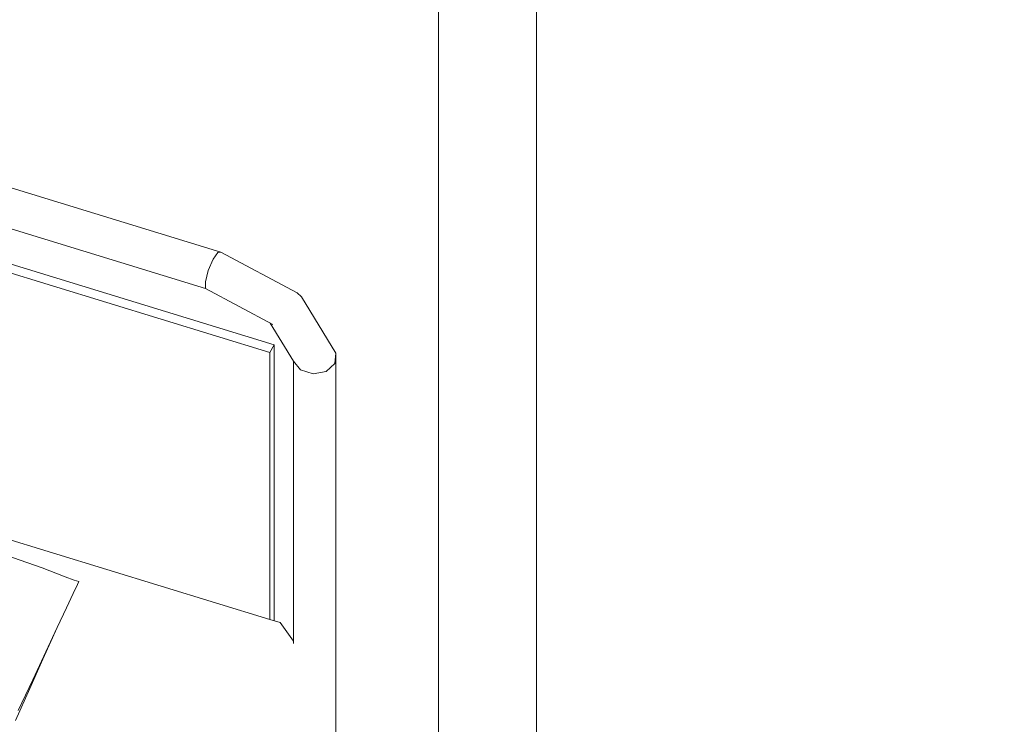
# Model space of a CAD drawing. Header units: millimetres. Extents: x -2220 to 52371, y -4077 to 6953.
# Tile 76 of 228: x 3559 to 4514, y 4012 to 4695. Entities that reach past the tile are written whole.
import ezdxf

# ---------------------------------------------------------------- set-up
doc = ezdxf.new("R2010")
doc.units = ezdxf.units.MM
doc.header["$MEASUREMENT"] = 0
doc.linetypes.add('Wipeout_Contour', pattern=[1000, 0, -1000])
doc.layers.add('Nuevo_08_E_Envans secs', color=7, linetype='Continuous')
doc.layers.add('Nuevo_09_EI_Mobiliari general', color=7, linetype='Continuous')
doc.layers.add('Nuevo_08_E_Envans secs_Pluma_Nº__47', color=7, linetype='Continuous', lineweight=20)
doc.layers.add('Nuevo_09_EI_Mobiliari general_Pluma_Nº__1', color=7, linetype='Continuous', lineweight=5)

# ---------------------------------------------------------------- blocks, each defined once
blk = doc.blocks.new('Elem Sección_79_1')
at = {"layer": 'Nuevo_09_EI_Mobiliari general_Pluma_Nº__1', "color": 7, "linetype": 'Continuous', "lineweight": 5}
for p, q in [((3754.38, 4469.62), (3045.8, 4687.08)), ((3739.28, 4434.46), (3030.7, 4651.91)), ((2979.2, 4633.7), (3805.88, 4380)), ((2975.23, 4626.21), (3801.91, 4372.51)), ((3751.5, 4469.57), (3746.83, 4462.82)), ((3754.38, 4469.62), (3751.5, 4469.57)), ((3828.27, 4430.18), (3754.38, 4469.62)), ((3746.83, 4462.82), (3742.16, 4451.96)), ((3742.16, 4451.96), (3739.28, 4441.12)), ((3739.28, 4441.12), (3739.28, 4434.46)), ((3804.57, 4399.6), (3739.28, 4434.46)), ((3828.27, 4430.18), (3832.35, 4426.41)), ((3865.84, 4371.84), (3832.35, 4426.41)), ((3824.65, 4364), (3801.95, 4401)), ((3805.88, 4380), (3801.91, 4372.51)), ((3801.91, 4372.51), (3801.91, 4113.72)), ((3805.88, 4380), (3805.88, 4112.5)), ((3865.84, 4371.84), (3864.93, 4361.88)), ((3865.84, 3994.43), (3865.84, 4371.84)), ((3801.91, 4113.72), (2975.23, 4367.42)), ((3824.65, 4090.31), (3824.65, 4364)), ((3831.61, 4355.54), (3824.65, 4364)), ((3864.93, 4361.88), (3856.5, 4354.23)), ((3843.78, 4351.8), (3831.61, 4355.54)), ((3856.5, 4354.23), (3843.78, 4351.8)), ((3536.39, 4179.28), (3581.02, 4163.7)), ((3581.02, 4163.7), (3603.51, 4154.92)), ((3603.51, 4154.92), (3612.19, 4151.79)), ((3612.19, 4151.79), (3616.62, 4150.43)), ((3611.23, 4138.97), (3615.26, 4147.54)), ((3615.26, 4147.54), (3616.62, 4150.43)), ((3604.65, 4124.97), (3611.23, 4138.97)), ((3595.71, 4105.97), (3604.65, 4124.97)), ((3811.75, 4110.7), (3801.91, 4113.72)), ((3581.77, 4075.12), (3595.71, 4105.97)), ((3584.69, 4082.54), (3595.71, 4105.97)), ((3824.65, 4092.6), (3811.75, 4110.7)), ((3569.21, 4046.84), (3581.77, 4075.12)), ((3571.93, 4055.4), (3584.69, 4082.54)), ((3555.23, 4015.97), (3569.21, 4046.84)), ((3557.81, 4025.38), (3571.93, 4055.4))]:
    blk.add_line(p, q, dxfattribs=at)
blk = doc.blocks.new('Elem Sección_114_1')
at = {"color": 254, "linetype": 'Wipeout_Contour', "lineweight": 0, "ltscale": 48500.573799}
blk.add_wipeout([(4039.85, 4907.76), (4052.65, 4903.84), (9215.46, 3319.43), (9228.25, 3315.5), (9233.41, 3325.24), (4045.01, 4917.5)], dxfattribs=at).dxf.layer = 'Nuevo_08_E_Envans secs'
at = {"color": 254, "linetype": 'Wipeout_Contour', "lineweight": 0, "ltscale": 32294.627447}
blk.add_wipeout([(4047.48, 4894.1), (9210.3, 3309.69), (9215.46, 3319.43), (4052.65, 4903.84)], dxfattribs=at).dxf.layer = 'Nuevo_08_E_Envans secs'
blk = doc.blocks.new('Elem Sección_137_1')
at = {"layer": 'Nuevo_08_E_Envans secs_Pluma_Nº__47', "color": 7, "linetype": 'Continuous', "lineweight": 20}
blk.add_line((3965.39, 3803.42), (3965.39, 4711.12), dxfattribs=at)
blk = doc.blocks.new('Elem Sección_138_1')
at = {"layer": 'Nuevo_08_E_Envans secs_Pluma_Nº__47', "color": 7, "linetype": 'Continuous', "lineweight": 20}
blk.add_line((4060.28, 3982.47), (4060.28, 4890.17), dxfattribs=at)

msp = doc.modelspace()

# ---------------------------------------------------------------- block references
at = {"layer": 'Nuevo_08_E_Envans secs', "lineweight": 0}
msp.add_blockref('Elem Sección_114_1', (0, 0), dxfattribs=at)
at = {"layer": 'Nuevo_09_EI_Mobiliari general', "lineweight": 0}
msp.add_blockref('Elem Sección_79_1', (0, 0), dxfattribs=at)

# ---------------------------------------------------------------- next in the draw order: block references
at = {"layer": 'Nuevo_08_E_Envans secs', "lineweight": 0}
msp.add_blockref('Elem Sección_137_1', (0, 0), dxfattribs=at)

# ---------------------------------------------------------------- next in the draw order: block references
msp.add_blockref('Elem Sección_138_1', (0, 0), dxfattribs=at)

doc.saveas('drawing.dxf')
